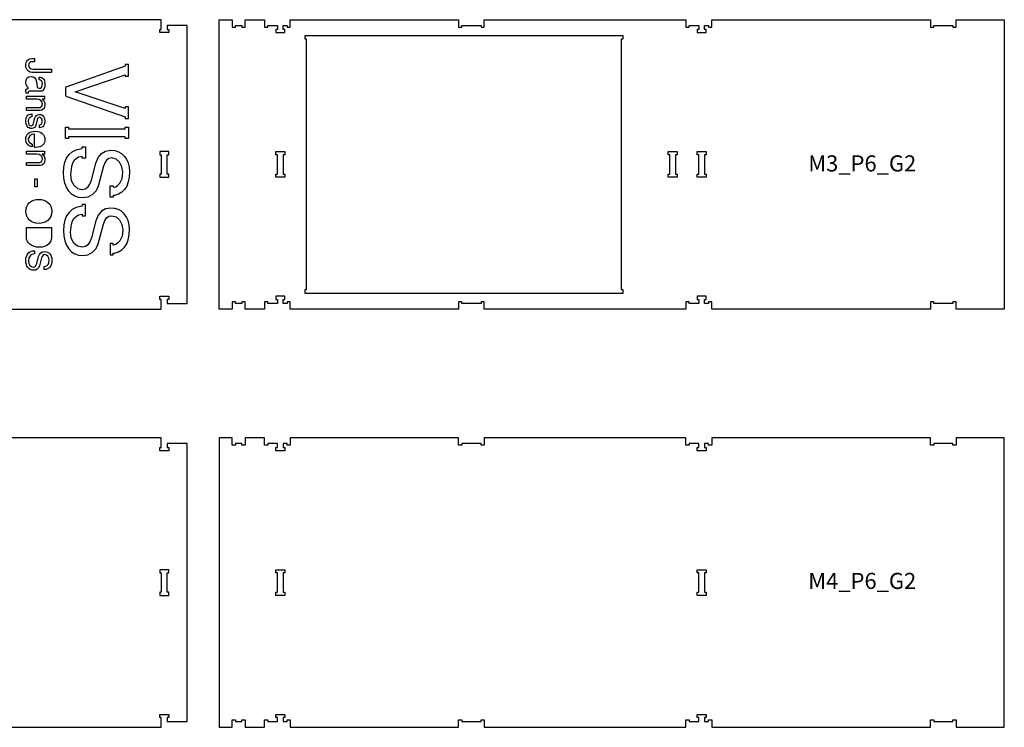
# Model space of a CAD drawing. Header units: millimetres. Extents: x -30325 to 14169, y -12596 to 6470.
# Tile 18 of 27: x -4708 to -1647, y 1520 to 3720. Entities that reach past the tile are written whole.
import ezdxf

# ---------------------------------------------------------------- set-up
doc = ezdxf.new("R2010")
doc.units = ezdxf.units.MM
doc.header["$MEASUREMENT"] = 0
doc.layers.add('freeswerk_CODES', color=50, linetype='Continuous')

msp = doc.modelspace()

# ---------------------------------------------------------------- linework, layer by layer
for points in [[(-4812.4, 2820.2), (-4267.4, 2820.2), (-4267.4, 2850.2), (-4272.4, 2850.2), (-4272.4, 2860.2), (-4244.4, 2860.2), (-4244.4, 2850.2), (-4249.4, 2850.2), (-4249.4, 2838.2), (-4187.2, 2838.2), (-4187.3, 3702.2), (-4249.5, 3702.2), (-4249.5, 3690.2), (-4244.5, 3690.2), (-4244.5, 3680.2), (-4272.5, 3680.2), (-4272.5, 3690.2), (-4267.5, 3690.2), (-4267.5, 3720.2), (-4812.5, 3720.2)], [(-4812.5, 1520), (-4267.5, 1520), (-4267.5, 1550), (-4272.5, 1550), (-4272.5, 1560), (-4244.5, 1560), (-4244.5, 1550), (-4249.5, 1550), (-4249.5, 1538), (-4187.2, 1538), (-4187.2, 2402), (-4249.5, 2402), (-4249.5, 2390), (-4244.5, 2390), (-4244.5, 2380), (-4272.5, 2380), (-4272.5, 2390), (-4267.5, 2390), (-4267.5, 2420), (-4812.5, 2420)]]:
    msp.add_lwpolyline(points)
for points in [[(-2596.7, 2838.2), (-2626.7, 2838.2), (-2626.7, 2843.2), (-2636.7, 2843.2), (-2636.7, 2820.2), (-3263.7, 2820.2), (-3263.7, 2843.2), (-3273.7, 2843.2), (-3273.7, 2838.2), (-3333.7, 2838.2), (-3333.7, 2843.2), (-3343.7, 2843.2), (-3343.7, 2820.2), (-3866.7, 2820.2), (-3866.7, 2843.2), (-3876.7, 2843.2), (-3876.7, 2838.2), (-3888.7, 2838.2), (-3888.7, 2850.2), (-3883.7, 2850.2), (-3883.7, 2860.2), (-3911.7, 2860.2), (-3911.7, 2850.2), (-3906.7, 2850.2), (-3906.7, 2838.2), (-3936.7, 2838.2), (-3936.7, 2843.2), (-3946.7, 2843.2), (-3946.7, 2820.2), (-4006.7, 2820.2), (-4006.7, 2843.2), (-4016.7, 2843.2), (-4016.7, 2838.2), (-4036.7, 2838.2), (-4036.7, 2843.2), (-4046.7, 2843.2), (-4046.7, 2820.2), (-4087.2, 2820.2), (-4087.2, 3720.2), (-4046.7, 3720.2), (-4046.7, 3697.2), (-4036.7, 3697.2), (-4036.7, 3702.2), (-4016.7, 3702.2), (-4016.7, 3697.2), (-4006.7, 3697.2), (-4006.7, 3720.2), (-3946.7, 3720.2), (-3946.7, 3697.2), (-3936.7, 3697.2), (-3936.7, 3702.2), (-3906.7, 3702.2), (-3906.7, 3690.2), (-3911.7, 3690.2), (-3911.7, 3680.2), (-3883.7, 3680.2), (-3883.7, 3690.2), (-3888.7, 3690.2), (-3888.7, 3702.2), (-3876.7, 3702.2), (-3876.7, 3697.2), (-3866.7, 3697.2), (-3866.7, 3720.2), (-3343.7, 3720.2), (-3343.7, 3697.2), (-3333.7, 3697.2), (-3333.7, 3702.2), (-3273.7, 3702.2), (-3273.7, 3697.2), (-3263.7, 3697.2), (-3263.7, 3720.2), (-2636.7, 3720.2), (-2636.7, 3697.2), (-2626.7, 3697.2), (-2626.7, 3702.2), (-2596.7, 3702.2), (-2596.7, 3690.2), (-2601.7, 3690.2), (-2601.7, 3680.2), (-2573.7, 3680.2), (-2573.7, 3690.2), (-2578.7, 3690.2), (-2578.7, 3702.2), (-2566.7, 3702.2), (-2566.7, 3697.2), (-2556.7, 3697.2), (-2556.7, 3720.2), (-1876.7, 3720.2), (-1876.7, 3697.2), (-1866.7, 3697.2), (-1866.7, 3702.2), (-1806.7, 3702.2), (-1806.7, 3697.2), (-1796.7, 3697.2), (-1796.7, 3720.2), (-1647.2, 3720.2), (-1647.2, 2820.2), (-1796.7, 2820.2), (-1796.7, 2843.2), (-1806.7, 2843.2), (-1806.7, 2838.2), (-1866.7, 2838.2), (-1866.7, 2843.2), (-1876.7, 2843.2), (-1876.7, 2820.2), (-2556.7, 2820.2), (-2556.7, 2843.2), (-2566.7, 2843.2), (-2566.7, 2838.2), (-2578.7, 2838.2), (-2578.7, 2850.2), (-2573.7, 2850.2), (-2573.7, 2860.2), (-2601.7, 2860.2), (-2601.7, 2850.2), (-2596.7, 2850.2)], [(-2831.7, 2870.2), (-2831.7, 2880.2), (-2836.7, 2880.2), (-2836.7, 3660.2), (-2831.7, 3660.2), (-2831.7, 3670.2), (-3821.7, 3670.2), (-3821.7, 3660.2), (-3816.7, 3660.2), (-3816.7, 2880.2), (-3821.7, 2880.2), (-3821.7, 2870.2)], [(-4688.5, 3578.4), (-4688.2, 3583.1), (-4687.1, 3587.3), (-4685.3, 3591), (-4682.8, 3594.3), (-4677.1, 3598.2), (-4670.3, 3599.6), (-4661.6, 3599.6), (-4661.6, 3589.6), (-4668.4, 3589.6), (-4673, 3588.8), (-4676.6, 3586.6), (-4678.9, 3583.1), (-4679.7, 3578.7), (-4678.8, 3573.7), (-4676.1, 3569.7), (-4671.8, 3567.1), (-4666.1, 3566.2), (-4609, 3566.2), (-4609, 3556.2), (-4669.2, 3556.2), (-4675.1, 3557.3), (-4680.7, 3560.6), (-4684.1, 3564), (-4686.6, 3568.1), (-4688, 3572.9)], [(-4379.5, 3412.7), (-4369.5, 3412.7), (-4369.5, 3449.3), (-4379.5, 3449.3), (-4379.5, 3444.3), (-4535.5, 3495.8), (-4379.5, 3549.2), (-4379.5, 3544.2), (-4369.5, 3544.2), (-4369.5, 3581.1), (-4379.5, 3581.1), (-4379.5, 3576.1), (-4561, 3511.9), (-4561.7, 3511.6), (-4562.3, 3511.3), (-4562.9, 3510.9), (-4563.5, 3510.4), (-4564, 3509.9), (-4564.4, 3509.3), (-4564.8, 3508.7), (-4565.1, 3508), (-4565.4, 3507.4), (-4565.6, 3506.7), (-4565.7, 3506), (-4565.7, 3505.2), (-4565.7, 3488), (-4565.7, 3487.3), (-4565.6, 3486.6), (-4565.4, 3485.9), (-4565.1, 3485.2), (-4564.8, 3484.6), (-4564.4, 3484), (-4564, 3483.4), (-4563.5, 3482.9), (-4562.9, 3482.4), (-4562.3, 3482), (-4561.7, 3481.7), (-4561, 3481.4), (-4379.5, 3417.7)], [(-4686, 3504.1), (-4683.4, 3506.1), (-4680.6, 3507), (-4684.1, 3511.8), (-4686.6, 3516.5), (-4688.1, 3521.1), (-4688.6, 3525.7), (-4687.5, 3533.2), (-4684.3, 3539), (-4679.1, 3542.8), (-4672.3, 3544), (-4665.8, 3542.9), (-4660.9, 3539.7), (-4657.4, 3534.3), (-4655.5, 3526.7), (-4653.4, 3511), (-4652.8, 3509.4), (-4651.6, 3508.2), (-4647.3, 3507.3), (-4641.9, 3507.6), (-4639.9, 3509.3), (-4638.3, 3512.6), (-4637.3, 3516.8), (-4636.9, 3521.6), (-4637.5, 3526.3), (-4639.3, 3529.6), (-4642.5, 3531.9), (-4647.2, 3533.2), (-4647.2, 3541.2), (-4643.3, 3541.2), (-4639.8, 3540.3), (-4636.6, 3538.5), (-4634, 3535.9), (-4631.8, 3532.7), (-4630.2, 3529), (-4629, 3520.3), (-4629.8, 3511.7), (-4632.3, 3504.5), (-4635.9, 3499.6), (-4638, 3498.4), (-4640.2, 3498), (-4677.8, 3498), (-4679.9, 3496.9), (-4681.1, 3494.4), (-4681.1, 3491.8), (-4687.7, 3491.8), (-4688.6, 3498.7), (-4688, 3501.4)], [(-4686.2, 3446.8), (-4645.7, 3446.8), (-4642.6, 3447.7), (-4639.7, 3450.1), (-4637.7, 3453.8), (-4637, 3458.2), (-4638.2, 3464.2), (-4641.9, 3469), (-4647.3, 3472.2), (-4654.1, 3473.2), (-4686.2, 3473.2), (-4686.2, 3482.1), (-4630.6, 3482.1), (-4630.6, 3473.2), (-4637.8, 3473.2), (-4633.9, 3470.1), (-4631.2, 3466.3), (-4629.5, 3461.8), (-4629, 3456.8), (-4630.3, 3448), (-4631.9, 3444.5), (-4634.2, 3441.8), (-4638.7, 3438.9), (-4644.3, 3437.9), (-4686.2, 3437.9)], [(-4674.8, 3382.4), (-4678.2, 3383.5), (-4681.2, 3385.5), (-4683.8, 3388.3), (-4687.3, 3395.4), (-4688.5, 3404.3), (-4687.3, 3414.9), (-4685.7, 3418.9), (-4683.5, 3422), (-4681.1, 3424), (-4677.9, 3425.5), (-4669.7, 3427), (-4669.7, 3418.4), (-4674.7, 3417.3), (-4678.4, 3413.8), (-4680.4, 3409.5), (-4681.1, 3404.4), (-4680.5, 3398.9), (-4678.8, 3394.5), (-4676, 3391.6), (-4672.1, 3390.7), (-4669.4, 3391.1), (-4667.2, 3392.5), (-4665.5, 3394.7), (-4664.4, 3397.8), (-4661.2, 3411.7), (-4658.7, 3418.4), (-4655, 3422.8), (-4650.9, 3424.8), (-4645.5, 3425.5), (-4641.9, 3425.1), (-4638.7, 3424), (-4635.9, 3422.2), (-4633.5, 3419.6), (-4630.1, 3412.8), (-4629, 3404), (-4630.1, 3395.9), (-4633.4, 3389.7), (-4635.8, 3387.4), (-4638.8, 3385.7), (-4646.1, 3384.3), (-4646.1, 3393.1), (-4642.2, 3394), (-4639.5, 3396.3), (-4637.8, 3400.2), (-4637.2, 3405.5), (-4637.8, 3409.7), (-4639.7, 3413.5), (-4642.4, 3416.2), (-4645.8, 3417.1), (-4648.2, 3416.6), (-4650.1, 3415.1), (-4651.7, 3412.7), (-4652.8, 3409.3), (-4656.3, 3394.9), (-4658.4, 3389.2), (-4661.5, 3385.2), (-4665.7, 3382.8), (-4670.9, 3382)], [(-4661.9, 3323.3), (-4661.9, 3363.9), (-4664, 3364), (-4670.3, 3362.9), (-4675.8, 3359.4), (-4679.6, 3354.4), (-4680.9, 3348.4), (-4680.2, 3343.4), (-4678, 3339.2), (-4674.3, 3335.9), (-4669.2, 3333.5), (-4669.2, 3324.4), (-4677.7, 3327.5), (-4683.7, 3332.4), (-4687.3, 3339), (-4688.5, 3347.4), (-4688, 3353.5), (-4686.6, 3358.7), (-4684.3, 3363.2), (-4681, 3366.8), (-4676.7, 3369.7), (-4671.6, 3371.7), (-4665.5, 3372.9), (-4658.4, 3373.3), (-4652.2, 3372.9), (-4646.7, 3371.6), (-4641.6, 3369.3), (-4637.2, 3366.2), (-4633.6, 3362.4), (-4631, 3358.1), (-4629.5, 3353.3), (-4629, 3348), (-4629.4, 3342.8), (-4630.7, 3338.2), (-4632.8, 3334.1), (-4635.7, 3330.6), (-4640.1, 3327.4), (-4645.3, 3325.1), (-4651.5, 3323.7), (-4658.6, 3323.2)], [(-4379.5, 3355.9), (-4555.7, 3355.9), (-4555.7, 3350.9), (-4565.7, 3350.9), (-4565.7, 3386.2), (-4555.7, 3386.2), (-4555.7, 3381.2), (-4379.5, 3381.3), (-4379.5, 3386.3), (-4369.5, 3386.3), (-4369.5, 3350.9), (-4379.5, 3350.9)], [(-4686.2, 3276), (-4645.7, 3276), (-4642.6, 3276.8), (-4639.7, 3279.3), (-4637.7, 3283), (-4637, 3287.4), (-4638.2, 3293.3), (-4641.8, 3298.2), (-4647.3, 3301.3), (-4654.1, 3302.4), (-4686.2, 3302.4), (-4686.2, 3311.3), (-4630.6, 3311.3), (-4630.6, 3302.4), (-4637.7, 3302.4), (-4633.9, 3299.2), (-4631.2, 3295.4), (-4629.5, 3291), (-4629, 3286), (-4630.2, 3277.1), (-4631.9, 3273.7), (-4634.1, 3270.9), (-4638.7, 3268.1), (-4644.3, 3267.1), (-4686.2, 3267.1)], [(-4440.5, 3311.6), (-4424.1, 3314.1), (-4411.8, 3313), (-4400.8, 3309.6), (-4390.9, 3303.9), (-4382.4, 3295.9), (-4375.4, 3286.1), (-4370.5, 3274.9), (-4367.5, 3262.3), (-4366.5, 3248.2), (-4367.4, 3230.7), (-4370.3, 3215.6), (-4375, 3202.7), (-4381.6, 3192.1), (-4390.1, 3183.8), (-4400.4, 3177.8), (-4412.7, 3174), (-4416.8, 3173.6), (-4416.8, 3168.6), (-4426.8, 3168.6), (-4426.8, 3204), (-4416.8, 3204), (-4416.8, 3199), (-4409.1, 3200.9), (-4402.1, 3205.5), (-4396.4, 3211.8), (-4389.5, 3226.7), (-4387.2, 3246), (-4389.7, 3263.2), (-4396.9, 3277.4), (-4407.8, 3287), (-4421.2, 3290.2), (-4430.1, 3288.6), (-4437.4, 3283.7), (-4443.1, 3275.6), (-4447.3, 3264.3), (-4463.4, 3202.9), (-4470, 3188.4), (-4480.9, 3176.8), (-4495.8, 3168.9), (-4512.7, 3166.3), (-4525.2, 3167.6), (-4536.5, 3171.6), (-4546.5, 3178.2), (-4555.3, 3187.5), (-4562.4, 3199), (-4567.5, 3212.3), (-4570.6, 3227.3), (-4571.6, 3244.1), (-4570.5, 3261.5), (-4567.2, 3276.8), (-4561.6, 3289.8), (-4553.8, 3300.6), (-4544, 3309.1), (-4532.4, 3315.3), (-4518.9, 3319.1), (-4513.5, 3319.6), (-4513.5, 3324.6), (-4503.5, 3324.6), (-4503.5, 3290.1), (-4513.5, 3290.1), (-4513.5, 3295.1), (-4524.4, 3292.5), (-4532.4, 3287.8), (-4538.8, 3281.6), (-4543.6, 3273.8), (-4547, 3264), (-4549.8, 3238.7), (-4547.2, 3220), (-4539.6, 3205.2), (-4527.9, 3195.6), (-4513.2, 3192.4), (-4503.6, 3194.2), (-4495.6, 3199.6), (-4489.3, 3208.6), (-4484.7, 3221.2), (-4470.7, 3274.5), (-4463.8, 3291.8), (-4453.8, 3304.2)], [(-4249.5, 3240.2), (-4249.5, 3300.2), (-4244.5, 3300.2), (-4244.5, 3310.2), (-4272.5, 3310.2), (-4272.5, 3300.2), (-4267.5, 3300.2), (-4267.5, 3240.2), (-4272.5, 3240.2), (-4272.5, 3230.2), (-4244.5, 3230.2), (-4244.5, 3240.2)], [(-3911.7, 3310.2), (-3883.7, 3310.2), (-3883.7, 3300.2), (-3888.7, 3300.2), (-3888.7, 3240.2), (-3883.7, 3240.2), (-3883.7, 3230.2), (-3911.7, 3230.2), (-3911.7, 3240.2), (-3906.7, 3240.2), (-3906.7, 3300.2), (-3911.7, 3300.2)], [(-2686.7, 3300.2), (-2691.7, 3300.2), (-2691.7, 3310.2), (-2663.7, 3310.2), (-2663.7, 3300.2), (-2668.7, 3300.2), (-2668.7, 3240.2), (-2663.7, 3240.2), (-2663.7, 3230.2), (-2691.7, 3230.2), (-2691.7, 3240.2), (-2686.7, 3240.2)], [(-2578.7, 3240.2), (-2573.7, 3240.2), (-2573.7, 3230.2), (-2601.7, 3230.2), (-2601.7, 3240.2), (-2596.7, 3240.2), (-2596.7, 3300.2), (-2601.7, 3300.2), (-2601.7, 3310.2), (-2573.7, 3310.2), (-2573.7, 3300.2), (-2578.7, 3300.2)], [(-4660.7, 3225.4), (-4653, 3225.4), (-4653, 3200.2), (-4660.7, 3200.2)], [(-4657.2, 3087.6), (-4664.8, 3089.6), (-4671.6, 3092.8), (-4677.5, 3097.3), (-4682.3, 3102.9), (-4685.7, 3109.3), (-4687.8, 3116.5), (-4688.5, 3124.6), (-4687.8, 3132.5), (-4685.7, 3139.6), (-4682.2, 3145.9), (-4677.3, 3151.4), (-4671.3, 3155.8), (-4664.4, 3159), (-4656.7, 3160.9), (-4648.1, 3161.6), (-4639.8, 3161), (-4632.3, 3159.3), (-4625.6, 3156.3), (-4619.6, 3152.3), (-4614.4, 3146.7), (-4610.7, 3140.2), (-4608.5, 3132.8), (-4607.7, 3124.5), (-4608.5, 3116), (-4610.8, 3108.5), (-4614.6, 3101.9), (-4620, 3096.3), (-4626, 3092.2), (-4632.8, 3089.3), (-4640.4, 3087.6), (-4648.7, 3087)], [(-4409.1, 3021.4), (-4416.8, 3019.5), (-4416.8, 3024.5), (-4426.8, 3024.5), (-4426.8, 2989.1), (-4416.8, 2989.1), (-4416.8, 2994.1), (-4412.7, 2994.5), (-4400.4, 2998.3), (-4390, 3004.3), (-4381.6, 3012.6), (-4375, 3023.2), (-4370.2, 3036.1), (-4367.4, 3051.2), (-4366.5, 3068.7), (-4367.5, 3082.8), (-4370.4, 3095.4), (-4375.4, 3106.6), (-4382.4, 3116.4), (-4390.9, 3124.4), (-4400.7, 3130.1), (-4411.8, 3133.5), (-4424.1, 3134.6), (-4440.5, 3132.1), (-4453.8, 3124.7), (-4463.8, 3112.3), (-4470.7, 3095), (-4484.7, 3041.7), (-4489.3, 3029.1), (-4495.6, 3020.1), (-4503.5, 3014.7), (-4513.2, 3012.9), (-4527.9, 3016.1), (-4539.6, 3025.7), (-4547.2, 3040.5), (-4549.8, 3059.2), (-4547, 3084.5), (-4543.6, 3094.3), (-4538.8, 3102.1), (-4532.4, 3108.3), (-4524.4, 3113), (-4513.5, 3115.6), (-4513.5, 3110.6), (-4503.5, 3110.6), (-4503.5, 3145.1), (-4513.5, 3145.1), (-4513.5, 3140.1), (-4518.9, 3139.6), (-4532.4, 3135.8), (-4544, 3129.6), (-4553.8, 3121.1), (-4561.6, 3110.3), (-4567.2, 3097.3), (-4570.5, 3082), (-4571.6, 3064.6), (-4570.6, 3047.8), (-4567.5, 3032.8), (-4562.4, 3019.6), (-4555.3, 3008), (-4546.5, 2998.7), (-4536.5, 2992.1), (-4525.2, 2988.1), (-4512.7, 2986.8), (-4495.8, 2989.4), (-4480.9, 2997.3), (-4469.9, 3009), (-4463.4, 3023.4), (-4447.3, 3084.8), (-4443.1, 3096.1), (-4437.4, 3104.2), (-4430.1, 3109.1), (-4421.2, 3110.7), (-4407.8, 3107.5), (-4396.9, 3097.9), (-4389.7, 3083.7), (-4387.2, 3066.5), (-4389.5, 3047.2), (-4396.4, 3032.3), (-4402.1, 3026)], [(-4655.3, 3013.1), (-4662.9, 3014.8), (-4669.8, 3017.7), (-4676, 3021.8), (-4680.4, 3026), (-4683.6, 3030.5), (-4685.5, 3035.2), (-4686.1, 3040.1), (-4686.2, 3073.8), (-4608.9, 3073.8), (-4608.9, 3042.4), (-4609.4, 3037.1), (-4611, 3032.1), (-4613.7, 3027.4), (-4617.4, 3023), (-4623.2, 3018.4), (-4630, 3015.2), (-4637.9, 3013.2), (-4646.8, 3012.5)], [(-4670.2, 2941.4), (-4674.7, 2943), (-4678.6, 2945.6), (-4682.1, 2949.3), (-4684.9, 2953.8), (-4686.9, 2959), (-4688.1, 2964.9), (-4688.5, 2971.5), (-4688, 2978.4), (-4686.7, 2984.4), (-4684.5, 2989.5), (-4681.5, 2993.8), (-4677.6, 2997.1), (-4673, 2999.6), (-4667.7, 3001.1), (-4661.7, 3001.6), (-4661.7, 2992.5), (-4669.9, 2990.6), (-4673, 2988.7), (-4675.5, 2986.3), (-4677.4, 2983.2), (-4678.8, 2979.4), (-4679.9, 2969.4), (-4678.9, 2962), (-4675.9, 2956.2), (-4671.3, 2952.4), (-4665.5, 2951.2), (-4661.7, 2951.9), (-4658.5, 2954), (-4656.1, 2957.6), (-4654.3, 2962.5), (-4648.7, 2983.5), (-4646, 2990.3), (-4642.1, 2995.2), (-4636.9, 2998.1), (-4630.4, 2999.1), (-4625.6, 2998.6), (-4621.2, 2997.3), (-4617.3, 2995.1), (-4614, 2991.9), (-4611.2, 2988.1), (-4609.3, 2983.7), (-4608.1, 2978.7), (-4607.7, 2973.1), (-4608.1, 2966.3), (-4609.2, 2960.3), (-4611.1, 2955.2), (-4613.7, 2951.1), (-4617, 2947.8), (-4621.1, 2945.4), (-4625.9, 2943.9), (-4631.5, 2943.4), (-4631.5, 2952.8), (-4624.5, 2954.5), (-4621.8, 2956.4), (-4619.5, 2958.8), (-4616.8, 2964.7), (-4615.9, 2972.3), (-4616.8, 2979), (-4619.7, 2984.6), (-4624, 2988.4), (-4629.2, 2989.7), (-4632.7, 2989), (-4635.6, 2987.1), (-4637.9, 2983.9), (-4639.5, 2979.5), (-4645.9, 2955.3), (-4648.5, 2949.6), (-4652.8, 2945), (-4658.6, 2941.9), (-4665.3, 2940.9)], [(-3866.7, 1543), (-3866.7, 1520), (-3343.7, 1520), (-3343.7, 1543), (-3333.7, 1543), (-3333.7, 1538), (-3273.7, 1538), (-3273.7, 1543), (-3263.7, 1543), (-3263.7, 1520), (-2636.7, 1520), (-2636.7, 1543), (-2626.7, 1543), (-2626.7, 1538), (-2596.7, 1538), (-2596.7, 1550), (-2601.7, 1550), (-2601.7, 1560), (-2573.7, 1560), (-2573.7, 1550), (-2578.7, 1550), (-2578.7, 1538), (-2566.7, 1538), (-2566.7, 1543), (-2556.7, 1543), (-2556.7, 1520), (-1876.7, 1520), (-1876.7, 1543), (-1866.7, 1543), (-1866.7, 1538), (-1806.7, 1538), (-1806.7, 1543), (-1796.7, 1543), (-1796.7, 1520), (-1647.2, 1520), (-1647.2, 2420), (-1796.7, 2420), (-1796.7, 2397), (-1806.7, 2397), (-1806.7, 2402), (-1866.7, 2402), (-1866.7, 2397), (-1876.7, 2397), (-1876.7, 2420), (-2556.7, 2420), (-2556.7, 2397), (-2566.7, 2397), (-2566.7, 2402), (-2578.7, 2402), (-2578.7, 2390), (-2573.7, 2390), (-2573.7, 2380), (-2601.7, 2380), (-2601.7, 2390), (-2596.7, 2390), (-2596.7, 2402), (-2626.7, 2402), (-2626.7, 2397), (-2636.7, 2397), (-2636.7, 2420), (-3263.7, 2420), (-3263.7, 2397), (-3273.7, 2397), (-3273.7, 2402), (-3333.7, 2402), (-3333.7, 2397), (-3343.7, 2397), (-3343.7, 2420), (-3866.7, 2420), (-3866.7, 2397), (-3876.7, 2397), (-3876.7, 2402), (-3888.7, 2402), (-3888.7, 2390), (-3883.7, 2390), (-3883.7, 2380), (-3911.7, 2380), (-3911.7, 2390), (-3906.7, 2390), (-3906.7, 2402), (-3936.7, 2402), (-3936.7, 2397), (-3946.7, 2397), (-3946.7, 2420), (-4006.7, 2420), (-4006.7, 2397), (-4016.7, 2397), (-4016.7, 2402), (-4036.7, 2402), (-4036.7, 2397), (-4046.7, 2397), (-4046.7, 2420), (-4087.2, 2420), (-4087.2, 1520), (-4046.7, 1520), (-4046.7, 1543), (-4036.7, 1543), (-4036.7, 1538), (-4016.7, 1538), (-4016.7, 1543), (-4006.7, 1543), (-4006.7, 1520), (-3946.7, 1520), (-3946.7, 1543), (-3936.7, 1543), (-3936.7, 1538), (-3906.7, 1538), (-3906.7, 1550), (-3911.7, 1550), (-3911.7, 1560), (-3883.7, 1560), (-3883.7, 1550), (-3888.7, 1550), (-3888.7, 1538), (-3876.7, 1538), (-3876.7, 1543)], [(-4267.5, 1940), (-4272.5, 1940), (-4272.5, 1930), (-4244.5, 1930), (-4244.5, 1940), (-4249.5, 1940), (-4249.5, 2000), (-4244.5, 2000), (-4244.5, 2010), (-4272.5, 2010), (-4272.5, 2000), (-4267.5, 2000)], [(-3883.7, 2010), (-3883.7, 2000), (-3888.7, 2000), (-3888.7, 1940), (-3883.7, 1940), (-3883.7, 1930), (-3911.7, 1930), (-3911.7, 1940), (-3906.7, 1940), (-3906.7, 2000), (-3911.7, 2000), (-3911.7, 2010)], [(-2578.7, 1940), (-2573.7, 1940), (-2573.7, 1930), (-2601.7, 1930), (-2601.7, 1940), (-2596.7, 1940), (-2596.7, 2000), (-2601.7, 2000), (-2601.7, 2010), (-2573.7, 2010), (-2573.7, 2000), (-2578.7, 2000)]]:
    msp.add_lwpolyline(points, close=True)

# ---------------------------------------------------------------- texts
at = {"layer": 'freeswerk_CODES', "char_height": 50, "attachment_point": 1}
for s, insert in [('{\\Fiso|c0;M3_P6_G2}', (-2256.4, 3298.4)), ('{\\Fiso|c0;M4_P6_G2}', (-2256.5, 2000.2))]:
    msp.add_mtext_dynamic_manual_height_columns(s, width=318.081, gutter_width=1456.3, heights=[0], dxfattribs=dict(at, insert=insert))

doc.saveas('drawing.dxf')
